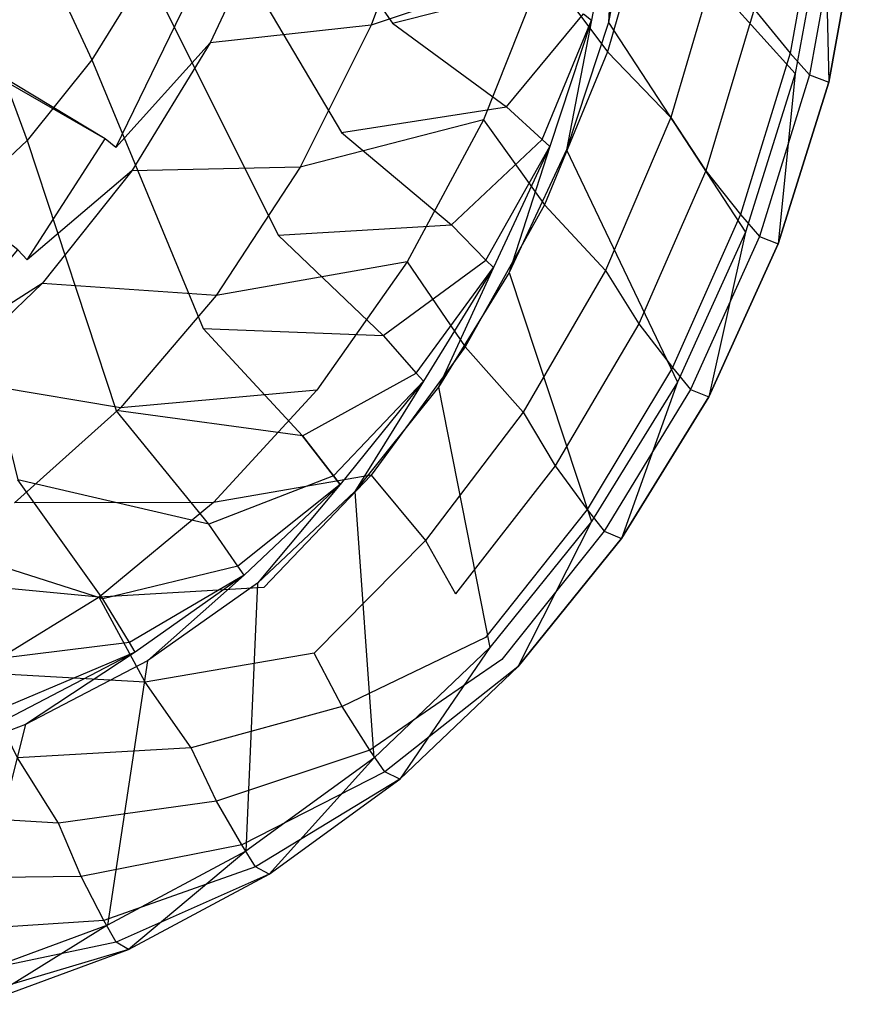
# Model space of a CAD drawing. Extents: x 0 to 0.55, y -0.45 to 0.
# Tile 10 of 33: x 0.43 to 0.549, y -0.43 to -0.292. Entities that reach past the tile are written whole.
import ezdxf

# ---------------------------------------------------------------- set-up
doc = ezdxf.new("R2010")
doc.units = 0
doc.layers.add('L0_WT_516055_0___REPLACEMTFOREM', color=7, linetype='CONTINUOUS')

msp = doc.modelspace()

# ---------------------------------------------------------------- linework, layer by layer
at = {"layer": 'L0_WT_516055_0___REPLACEMTFOREM', "color": 8}
for points, invisible_edges in [([(0.30348, -0.224748, 0.01), (0.442251, -0.308331, 0.01), (0.302128, -0.227813, 0.01), (0.30348, -0.224748, 0.01)], 13), ([(0.442251, -0.308331, 0.01), (0.30348, -0.224748, 0.01), (0.453052, -0.290463, 0.01), (0.442251, -0.308331, 0.01)], 14), ([(0.429951, -0.323979, 0.01), (0.302128, -0.227813, 0.01), (0.442251, -0.308331, 0.01), (0.429951, -0.323979, 0.01)], 14), ([(0.48276, -0.292044, 0.125), (0.458856, -0.257575, 0.0925), (0.454299, -0.271438, 0.0925), (0.48276, -0.292044, 0.125)], 13), ([(0.458856, -0.257575, 0.0925), (0.48276, -0.292044, 0.125), (0.48804, -0.27598, 0.125), (0.458856, -0.257575, 0.0925)], 14), ([(0.440385, -0.297228, 0.0925), (0.428486, -0.271647, 0.07625), (0.421664, -0.282711, 0.07625), (0.440385, -0.297228, 0.0925)], 13), ([(0.428486, -0.271647, 0.07625), (0.440385, -0.297228, 0.0925), (0.448078, -0.284752, 0.0925), (0.428486, -0.271647, 0.07625)], 14), ([(0.475551, -0.307472, 0.125), (0.454299, -0.271438, 0.0925), (0.448078, -0.284752, 0.0925), (0.475551, -0.307472, 0.125)], 13), ([(0.454299, -0.271438, 0.0925), (0.475551, -0.307472, 0.125), (0.48276, -0.292044, 0.125), (0.454299, -0.271438, 0.0925)], 14), ([(0.487677, -0.270793, 0.028), (0.479733, -0.292353, 0.028), (0.466404, -0.274811, 0.012866), (0.487677, -0.270793, 0.028)], 14), ([(0.504146, -0.284132, 0.046), (0.479733, -0.292353, 0.028), (0.487677, -0.270793, 0.028), (0.504146, -0.284132, 0.046)], 14), ([(0.543028, -0.272679, 0.118), (0.538797, -0.296256, 0.118), (0.533742, -0.290099, 0.1), (0.543028, -0.272679, 0.118)], 14), ([(0.543028, -0.272679, 0.118), (0.54579, -0.275757, 0.136), (0.538797, -0.296256, 0.118), (0.543028, -0.272679, 0.118)], 14), ([(0.519527, -0.27334, 0.064), (0.513064, -0.296103, 0.064), (0.504146, -0.284132, 0.046), (0.519527, -0.27334, 0.064)], 14), ([(0.514136, -0.273611, 0.181068), (0.509679, -0.290734, 0.175286), (0.510797, -0.291642, 0.181068), (0.514136, -0.273611, 0.181068)], 13), ([(0.513187, -0.291959, 0.181068), (0.514136, -0.273611, 0.181068), (0.510797, -0.291642, 0.181068), (0.513187, -0.291959, 0.181068)], 13), ([(0.519527, -0.27334, 0.064), (0.528687, -0.282575, 0.082), (0.513064, -0.296103, 0.064), (0.519527, -0.27334, 0.064)], 14), ([(0.514136, -0.273611, 0.181068), (0.513187, -0.291959, 0.181068), (0.51656, -0.273745, 0.181068), (0.514136, -0.273611, 0.181068)], 14), ([(0.539509, -0.299122, 0.181068), (0.51656, -0.273745, 0.181068), (0.513187, -0.291959, 0.181068), (0.539509, -0.299122, 0.181068)], 13), ([(0.51656, -0.273745, 0.181068), (0.539509, -0.299122, 0.181068), (0.54375, -0.275966, 0.181068), (0.51656, -0.273745, 0.181068)], 14), ([(0.466404, -0.274811, 0.012866), (0.457075, -0.294799, 0.012866), (0.454673, -0.291477, 0.01), (0.466404, -0.274811, 0.012866)], 14), ([(0.479733, -0.292353, 0.028), (0.457075, -0.294799, 0.012866), (0.466404, -0.274811, 0.012866), (0.479733, -0.292353, 0.028)], 14), ([(0.48276, -0.292044, 0.125), (0.504511, -0.286541, 0.1575), (0.48804, -0.27598, 0.125), (0.48276, -0.292044, 0.125)], 14), ([(0.54579, -0.275757, 0.136), (0.541515, -0.299334, 0.136), (0.538797, -0.296256, 0.118), (0.54579, -0.275757, 0.136)], 14), ([(0.544234, -0.30036, 0.181068), (0.54375, -0.275966, 0.181068), (0.539509, -0.299122, 0.181068), (0.544234, -0.30036, 0.181068)], 13), ([(0.54579, -0.275757, 0.136), (0.548552, -0.276783, 0.154), (0.541515, -0.299334, 0.136), (0.54579, -0.275757, 0.136)], 14), ([(0.54375, -0.275966, 0.181068), (0.544234, -0.30036, 0.181068), (0.548552, -0.276783, 0.181068), (0.54375, -0.275966, 0.181068)], 14), ([(0.548552, -0.276783, 0.154), (0.544234, -0.30036, 0.154), (0.541515, -0.299334, 0.136), (0.548552, -0.276783, 0.154)], 14), ([(0.548552, -0.276783, 0.177241), (0.544234, -0.30036, 0.181068), (0.544234, -0.30036, 0.177241), (0.548552, -0.276783, 0.177241)], 13), ([(0.544234, -0.30036, 0.181068), (0.548552, -0.276783, 0.177241), (0.548552, -0.276783, 0.181068), (0.544234, -0.30036, 0.181068)], 14), ([(0.548552, -0.276783, 0.154), (0.544234, -0.30036, 0.177241), (0.544234, -0.30036, 0.154), (0.548552, -0.276783, 0.154)], 13), ([(0.544234, -0.30036, 0.177241), (0.548552, -0.276783, 0.154), (0.548552, -0.276783, 0.177241), (0.544234, -0.30036, 0.177241)], 14), ([(0.431256, -0.308583, 0.0925), (0.421664, -0.282711, 0.07625), (0.413569, -0.292781, 0.07625), (0.431256, -0.308583, 0.0925)], 13), ([(0.421664, -0.282711, 0.07625), (0.431256, -0.308583, 0.0925), (0.440385, -0.297228, 0.0925), (0.421664, -0.282711, 0.07625)], 14), ([(0.528687, -0.282575, 0.082), (0.521982, -0.305338, 0.082), (0.513064, -0.296103, 0.064), (0.528687, -0.282575, 0.082)], 14), ([(0.528687, -0.282575, 0.082), (0.533742, -0.290099, 0.1), (0.521982, -0.305338, 0.082), (0.528687, -0.282575, 0.082)], 14), ([(0.504146, -0.284132, 0.046), (0.495587, -0.305692, 0.046), (0.479733, -0.292353, 0.028), (0.504146, -0.284132, 0.046)], 14), ([(0.504146, -0.284132, 0.046), (0.513064, -0.296103, 0.064), (0.495587, -0.305692, 0.046), (0.504146, -0.284132, 0.046)], 14), ([(0.466637, -0.321928, 0.125), (0.448078, -0.284752, 0.0925), (0.440385, -0.297228, 0.0925), (0.466637, -0.321928, 0.125)], 13), ([(0.448078, -0.284752, 0.0925), (0.466637, -0.321928, 0.125), (0.475551, -0.307472, 0.125), (0.448078, -0.284752, 0.0925)], 14), ([(0.504511, -0.286541, 0.1575), (0.48276, -0.292044, 0.125), (0.498823, -0.303847, 0.1575), (0.504511, -0.286541, 0.1575)], 13), ([(0.498823, -0.303847, 0.1575), (0.509679, -0.290734, 0.175286), (0.504511, -0.286541, 0.1575), (0.498823, -0.303847, 0.1575)], 14), ([(0.453052, -0.290463, 0.01), (0.443748, -0.30955, 0.01), (0.442251, -0.308331, 0.01), (0.453052, -0.290463, 0.01)], 13), ([(0.443748, -0.30955, 0.01), (0.453052, -0.290463, 0.01), (0.454673, -0.291477, 0.01), (0.443748, -0.30955, 0.01)], 14), ([(0.509679, -0.290734, 0.175286), (0.498823, -0.303847, 0.1575), (0.503862, -0.30843, 0.175286), (0.509679, -0.290734, 0.175286)], 13), ([(0.503862, -0.30843, 0.175286), (0.510797, -0.291642, 0.181068), (0.509679, -0.290734, 0.175286), (0.503862, -0.30843, 0.175286)], 14), ([(0.533742, -0.290099, 0.1), (0.526904, -0.312863, 0.1), (0.521982, -0.305338, 0.082), (0.533742, -0.290099, 0.1)], 14), ([(0.533742, -0.290099, 0.1), (0.538797, -0.296256, 0.118), (0.526904, -0.312863, 0.1), (0.533742, -0.290099, 0.1)], 14), ([(0.457075, -0.294799, 0.012866), (0.443748, -0.30955, 0.01), (0.454673, -0.291477, 0.01), (0.457075, -0.294799, 0.012866)], 14), ([(0.479733, -0.292353, 0.028), (0.469754, -0.312341, 0.028), (0.457075, -0.294799, 0.012866), (0.479733, -0.292353, 0.028)], 14), ([(0.495587, -0.305692, 0.046), (0.469754, -0.312341, 0.028), (0.479733, -0.292353, 0.028), (0.495587, -0.305692, 0.046)], 14), ([(0.475551, -0.307472, 0.125), (0.498823, -0.303847, 0.1575), (0.48276, -0.292044, 0.125), (0.475551, -0.307472, 0.125)], 14), ([(0.510797, -0.291642, 0.181068), (0.503862, -0.30843, 0.175286), (0.504953, -0.309421, 0.181068), (0.510797, -0.291642, 0.181068)], 13), ([(0.507284, -0.309919, 0.181068), (0.510797, -0.291642, 0.181068), (0.504953, -0.309421, 0.181068), (0.507284, -0.309919, 0.181068)], 13), ([(0.510797, -0.291642, 0.181068), (0.507284, -0.309919, 0.181068), (0.513187, -0.291959, 0.181068), (0.510797, -0.291642, 0.181068)], 14), ([(0.53252, -0.321479, 0.181068), (0.513187, -0.291959, 0.181068), (0.507284, -0.309919, 0.181068), (0.53252, -0.321479, 0.181068)], 13), ([(0.513187, -0.291959, 0.181068), (0.53252, -0.321479, 0.181068), (0.539509, -0.299122, 0.181068), (0.513187, -0.291959, 0.181068)], 14), ([(0.413569, -0.292781, 0.07625), (0.420683, -0.318552, 0.0925), (0.431256, -0.308583, 0.0925), (0.413569, -0.292781, 0.07625)], 14), ([(0.457075, -0.294799, 0.012866), (0.446003, -0.312873, 0.012866), (0.443748, -0.30955, 0.01), (0.457075, -0.294799, 0.012866)], 14), ([(0.469754, -0.312341, 0.028), (0.446003, -0.312873, 0.012866), (0.457075, -0.294799, 0.012866), (0.469754, -0.312341, 0.028)], 14), ([(0.513064, -0.296103, 0.064), (0.504172, -0.317663, 0.064), (0.495587, -0.305692, 0.046), (0.513064, -0.296103, 0.064)], 14), ([(0.513064, -0.296103, 0.064), (0.521982, -0.305338, 0.082), (0.504172, -0.317663, 0.064), (0.513064, -0.296103, 0.064)], 14), ([(0.538797, -0.296256, 0.118), (0.531825, -0.319019, 0.118), (0.526904, -0.312863, 0.1), (0.538797, -0.296256, 0.118)], 14), ([(0.538797, -0.296256, 0.118), (0.541515, -0.299334, 0.136), (0.531825, -0.319019, 0.118), (0.538797, -0.296256, 0.118)], 14), ([(0.456059, -0.335085, 0.125), (0.440385, -0.297228, 0.0925), (0.431256, -0.308583, 0.0925), (0.456059, -0.335085, 0.125)], 13), ([(0.440385, -0.297228, 0.0925), (0.456059, -0.335085, 0.125), (0.466637, -0.321928, 0.125), (0.440385, -0.297228, 0.0925)], 14), ([(0.541515, -0.299334, 0.136), (0.534472, -0.322097, 0.136), (0.531825, -0.319019, 0.118), (0.541515, -0.299334, 0.136)], 14), ([(0.537118, -0.323123, 0.181068), (0.539509, -0.299122, 0.181068), (0.53252, -0.321479, 0.181068), (0.537118, -0.323123, 0.181068)], 13), ([(0.541515, -0.299334, 0.136), (0.544234, -0.30036, 0.154), (0.534472, -0.322097, 0.136), (0.541515, -0.299334, 0.136)], 14), ([(0.539509, -0.299122, 0.181068), (0.537118, -0.323123, 0.181068), (0.544234, -0.30036, 0.181068), (0.539509, -0.299122, 0.181068)], 14), ([(0.544234, -0.30036, 0.154), (0.537118, -0.323123, 0.154), (0.534472, -0.322097, 0.136), (0.544234, -0.30036, 0.154)], 14), ([(0.544234, -0.30036, 0.177241), (0.537118, -0.323123, 0.181068), (0.537118, -0.323123, 0.177241), (0.544234, -0.30036, 0.177241)], 13), ([(0.537118, -0.323123, 0.181068), (0.544234, -0.30036, 0.177241), (0.544234, -0.30036, 0.181068), (0.537118, -0.323123, 0.181068)], 14), ([(0.544234, -0.30036, 0.154), (0.537118, -0.323123, 0.177241), (0.537118, -0.323123, 0.154), (0.544234, -0.30036, 0.154)], 13), ([(0.537118, -0.323123, 0.177241), (0.544234, -0.30036, 0.154), (0.544234, -0.30036, 0.177241), (0.537118, -0.323123, 0.177241)], 14), ([(0.498823, -0.303847, 0.1575), (0.475551, -0.307472, 0.125), (0.491057, -0.320467, 0.1575), (0.498823, -0.303847, 0.1575)], 13), ([(0.491057, -0.320467, 0.1575), (0.503862, -0.30843, 0.175286), (0.498823, -0.303847, 0.1575), (0.491057, -0.320467, 0.1575)], 14), ([(0.495587, -0.305692, 0.046), (0.484836, -0.32568, 0.046), (0.469754, -0.312341, 0.028), (0.495587, -0.305692, 0.046)], 14), ([(0.495587, -0.305692, 0.046), (0.504172, -0.317663, 0.064), (0.484836, -0.32568, 0.046), (0.495587, -0.305692, 0.046)], 14), ([(0.521982, -0.305338, 0.082), (0.512757, -0.326898, 0.082), (0.504172, -0.317663, 0.064), (0.521982, -0.305338, 0.082)], 14), ([(0.521982, -0.305338, 0.082), (0.526904, -0.312863, 0.1), (0.512757, -0.326898, 0.082), (0.521982, -0.305338, 0.082)], 14), ([(0.466637, -0.321928, 0.125), (0.491057, -0.320467, 0.1575), (0.475551, -0.307472, 0.125), (0.466637, -0.321928, 0.125)], 14), ([(0.443808, -0.346637, 0.125), (0.431256, -0.308583, 0.0925), (0.420683, -0.318552, 0.0925), (0.443808, -0.346637, 0.125)], 13), ([(0.442251, -0.308331, 0.01), (0.43129, -0.3254, 0.01), (0.429951, -0.323979, 0.01), (0.442251, -0.308331, 0.01)], 13), ([(0.431256, -0.308583, 0.0925), (0.443808, -0.346637, 0.125), (0.456059, -0.335085, 0.125), (0.431256, -0.308583, 0.0925)], 14), ([(0.43129, -0.3254, 0.01), (0.442251, -0.308331, 0.01), (0.443748, -0.30955, 0.01), (0.43129, -0.3254, 0.01)], 14), ([(0.503862, -0.30843, 0.175286), (0.491057, -0.320467, 0.1575), (0.495921, -0.325424, 0.175286), (0.503862, -0.30843, 0.175286)], 13), ([(0.495921, -0.325424, 0.175286), (0.504953, -0.309421, 0.181068), (0.503862, -0.30843, 0.175286), (0.495921, -0.325424, 0.175286)], 14), ([(0.446003, -0.312873, 0.012866), (0.43129, -0.3254, 0.01), (0.443748, -0.30955, 0.01), (0.446003, -0.312873, 0.012866)], 14), ([(0.504953, -0.309421, 0.181068), (0.495921, -0.325424, 0.175286), (0.496974, -0.326497, 0.181068), (0.504953, -0.309421, 0.181068)], 13), ([(0.499224, -0.327167, 0.181068), (0.504953, -0.309421, 0.181068), (0.496974, -0.326497, 0.181068), (0.499224, -0.327167, 0.181068)], 13), ([(0.504953, -0.309421, 0.181068), (0.499224, -0.327167, 0.181068), (0.507284, -0.309919, 0.181068), (0.504953, -0.309421, 0.181068)], 14), ([(0.522904, -0.342653, 0.181068), (0.507284, -0.309919, 0.181068), (0.499224, -0.327167, 0.181068), (0.522904, -0.342653, 0.181068)], 13), ([(0.507284, -0.309919, 0.181068), (0.522904, -0.342653, 0.181068), (0.53252, -0.321479, 0.181068), (0.507284, -0.309919, 0.181068)], 14), ([(0.446003, -0.312873, 0.012866), (0.433379, -0.328723, 0.012866), (0.43129, -0.3254, 0.01), (0.446003, -0.312873, 0.012866)], 14), ([(0.457912, -0.330414, 0.028), (0.433379, -0.328723, 0.012866), (0.446003, -0.312873, 0.012866), (0.457912, -0.330414, 0.028)], 14), ([(0.469754, -0.312341, 0.028), (0.457912, -0.330414, 0.028), (0.446003, -0.312873, 0.012866), (0.469754, -0.312341, 0.028)], 14), ([(0.484836, -0.32568, 0.046), (0.457912, -0.330414, 0.028), (0.469754, -0.312341, 0.028), (0.484836, -0.32568, 0.046)], 14), ([(0.526904, -0.312863, 0.1), (0.517494, -0.334422, 0.1), (0.512757, -0.326898, 0.082), (0.526904, -0.312863, 0.1)], 14), ([(0.526904, -0.312863, 0.1), (0.531825, -0.319019, 0.118), (0.517494, -0.334422, 0.1), (0.526904, -0.312863, 0.1)], 14), ([(0.504172, -0.317663, 0.064), (0.493002, -0.337651, 0.064), (0.484836, -0.32568, 0.046), (0.504172, -0.317663, 0.064)], 14), ([(0.504172, -0.317663, 0.064), (0.512757, -0.326898, 0.082), (0.493002, -0.337651, 0.064), (0.504172, -0.317663, 0.064)], 14), ([(0.420683, -0.318552, 0.0925), (0.429937, -0.356412, 0.125), (0.443808, -0.346637, 0.125), (0.420683, -0.318552, 0.0925)], 14), ([(0.531825, -0.319019, 0.118), (0.522232, -0.340579, 0.118), (0.517494, -0.334422, 0.1), (0.531825, -0.319019, 0.118)], 14), ([(0.531825, -0.319019, 0.118), (0.534472, -0.322097, 0.136), (0.522232, -0.340579, 0.118), (0.531825, -0.319019, 0.118)], 14), ([(0.491057, -0.320467, 0.1575), (0.466637, -0.321928, 0.125), (0.481453, -0.336042, 0.1575), (0.491057, -0.320467, 0.1575)], 13), ([(0.481453, -0.336042, 0.1575), (0.495921, -0.325424, 0.175286), (0.491057, -0.320467, 0.1575), (0.481453, -0.336042, 0.1575)], 14), ([(0.527327, -0.344683, 0.181068), (0.53252, -0.321479, 0.181068), (0.522904, -0.342653, 0.181068), (0.527327, -0.344683, 0.181068)], 13), ([(0.53252, -0.321479, 0.181068), (0.527327, -0.344683, 0.181068), (0.537118, -0.323123, 0.181068), (0.53252, -0.321479, 0.181068)], 14), ([(0.456059, -0.335085, 0.125), (0.481453, -0.336042, 0.1575), (0.466637, -0.321928, 0.125), (0.456059, -0.335085, 0.125)], 14), ([(0.534472, -0.322097, 0.136), (0.52478, -0.343657, 0.136), (0.522232, -0.340579, 0.118), (0.534472, -0.322097, 0.136)], 14), ([(0.534472, -0.322097, 0.136), (0.537118, -0.323123, 0.154), (0.52478, -0.343657, 0.136), (0.534472, -0.322097, 0.136)], 14), ([(0.537118, -0.323123, 0.154), (0.527327, -0.344683, 0.154), (0.52478, -0.343657, 0.136), (0.537118, -0.323123, 0.154)], 14), ([(0.537118, -0.323123, 0.177241), (0.527327, -0.344683, 0.181068), (0.527327, -0.344683, 0.177241), (0.537118, -0.323123, 0.177241)], 13), ([(0.527327, -0.344683, 0.181068), (0.537118, -0.323123, 0.177241), (0.537118, -0.323123, 0.181068), (0.527327, -0.344683, 0.181068)], 14), ([(0.537118, -0.323123, 0.154), (0.527327, -0.344683, 0.177241), (0.527327, -0.344683, 0.154), (0.537118, -0.323123, 0.154)], 13), ([(0.527327, -0.344683, 0.177241), (0.537118, -0.323123, 0.154), (0.537118, -0.323123, 0.177241), (0.527327, -0.344683, 0.177241)], 14), ([(0.417512, -0.338756, 0.01), (0.429951, -0.323979, 0.01), (0.43129, -0.3254, 0.01), (0.417512, -0.338756, 0.01)], 14), ([(0.433379, -0.328723, 0.012866), (0.417512, -0.338756, 0.01), (0.43129, -0.3254, 0.01), (0.433379, -0.328723, 0.012866)], 14), ([(0.484836, -0.32568, 0.046), (0.472076, -0.343753, 0.046), (0.457912, -0.330414, 0.028), (0.484836, -0.32568, 0.046)], 14), ([(0.484836, -0.32568, 0.046), (0.493002, -0.337651, 0.064), (0.472076, -0.343753, 0.046), (0.484836, -0.32568, 0.046)], 14), ([(0.495921, -0.325424, 0.175286), (0.481453, -0.336042, 0.1575), (0.486101, -0.341349, 0.175286), (0.495921, -0.325424, 0.175286)], 13), ([(0.486101, -0.341349, 0.175286), (0.496974, -0.326497, 0.181068), (0.495921, -0.325424, 0.175286), (0.486101, -0.341349, 0.175286)], 14), ([(0.496974, -0.326497, 0.181068), (0.486101, -0.341349, 0.175286), (0.487107, -0.342498, 0.181068), (0.496974, -0.326497, 0.181068)], 13), ([(0.489257, -0.34333, 0.181068), (0.496974, -0.326497, 0.181068), (0.487107, -0.342498, 0.181068), (0.489257, -0.34333, 0.181068)], 13), ([(0.496974, -0.326497, 0.181068), (0.489257, -0.34333, 0.181068), (0.499224, -0.327167, 0.181068), (0.496974, -0.326497, 0.181068)], 14), ([(0.510826, -0.362284, 0.181068), (0.499224, -0.327167, 0.181068), (0.489257, -0.34333, 0.181068), (0.510826, -0.362284, 0.181068)], 13), ([(0.512757, -0.326898, 0.082), (0.501169, -0.346885, 0.082), (0.493002, -0.337651, 0.064), (0.512757, -0.326898, 0.082)], 14), ([(0.499224, -0.327167, 0.181068), (0.510826, -0.362284, 0.181068), (0.522904, -0.342653, 0.181068), (0.499224, -0.327167, 0.181068)], 14), ([(0.512757, -0.326898, 0.082), (0.517494, -0.334422, 0.1), (0.501169, -0.346885, 0.082), (0.512757, -0.326898, 0.082)], 14), ([(0.433379, -0.328723, 0.012866), (0.419417, -0.342078, 0.012866), (0.417512, -0.338756, 0.01), (0.433379, -0.328723, 0.012866)], 14), ([(0.444408, -0.346264, 0.028), (0.419417, -0.342078, 0.012866), (0.433379, -0.328723, 0.012866), (0.444408, -0.346264, 0.028)], 14), ([(0.457912, -0.330414, 0.028), (0.444408, -0.346264, 0.028), (0.433379, -0.328723, 0.012866), (0.457912, -0.330414, 0.028)], 14), ([(0.472076, -0.343753, 0.046), (0.444408, -0.346264, 0.028), (0.457912, -0.330414, 0.028), (0.472076, -0.343753, 0.046)], 14), ([(0.443808, -0.346637, 0.125), (0.470057, -0.350216, 0.1575), (0.456059, -0.335085, 0.125), (0.443808, -0.346637, 0.125)], 13), ([(0.481453, -0.336042, 0.1575), (0.456059, -0.335085, 0.125), (0.470057, -0.350216, 0.1575), (0.481453, -0.336042, 0.1575)], 13), ([(0.517494, -0.334422, 0.1), (0.505675, -0.35441, 0.1), (0.501169, -0.346885, 0.082), (0.517494, -0.334422, 0.1)], 14), ([(0.517494, -0.334422, 0.1), (0.522232, -0.340579, 0.118), (0.505675, -0.35441, 0.1), (0.517494, -0.334422, 0.1)], 14), ([(0.470057, -0.350216, 0.1575), (0.486101, -0.341349, 0.175286), (0.481453, -0.336042, 0.1575), (0.470057, -0.350216, 0.1575)], 14), ([(0.493002, -0.337651, 0.064), (0.479746, -0.355724, 0.064), (0.472076, -0.343753, 0.046), (0.493002, -0.337651, 0.064)], 14), ([(0.493002, -0.337651, 0.064), (0.501169, -0.346885, 0.082), (0.479746, -0.355724, 0.064), (0.493002, -0.337651, 0.064)], 14), ([(0.522232, -0.340579, 0.118), (0.510182, -0.360567, 0.118), (0.505675, -0.35441, 0.1), (0.522232, -0.340579, 0.118)], 14), ([(0.522232, -0.340579, 0.118), (0.52478, -0.343657, 0.136), (0.510182, -0.360567, 0.118), (0.522232, -0.340579, 0.118)], 14), ([(0.444408, -0.346264, 0.028), (0.429474, -0.35962, 0.028), (0.419417, -0.342078, 0.012866), (0.444408, -0.346264, 0.028)], 14), ([(0.486101, -0.341349, 0.175286), (0.470057, -0.350216, 0.1575), (0.474449, -0.355842, 0.175286), (0.486101, -0.341349, 0.175286)], 13), ([(0.474449, -0.355842, 0.175286), (0.487107, -0.342498, 0.181068), (0.486101, -0.341349, 0.175286), (0.474449, -0.355842, 0.175286)], 14), ([(0.487107, -0.342498, 0.181068), (0.474449, -0.355842, 0.175286), (0.475399, -0.35706, 0.181068), (0.487107, -0.342498, 0.181068)], 13), ([(0.477431, -0.35804, 0.181068), (0.487107, -0.342498, 0.181068), (0.475399, -0.35706, 0.181068), (0.477431, -0.35804, 0.181068)], 13), ([(0.487107, -0.342498, 0.181068), (0.477431, -0.35804, 0.181068), (0.489257, -0.34333, 0.181068), (0.487107, -0.342498, 0.181068)], 14), ([(0.515029, -0.364671, 0.181068), (0.522904, -0.342653, 0.181068), (0.510826, -0.362284, 0.181068), (0.515029, -0.364671, 0.181068)], 13), ([(0.522904, -0.342653, 0.181068), (0.515029, -0.364671, 0.181068), (0.527327, -0.344683, 0.181068), (0.522904, -0.342653, 0.181068)], 14), ([(0.472076, -0.343753, 0.046), (0.457526, -0.359603, 0.046), (0.444408, -0.346264, 0.028), (0.472076, -0.343753, 0.046)], 14), ([(0.479746, -0.355724, 0.064), (0.457526, -0.359603, 0.046), (0.472076, -0.343753, 0.046), (0.479746, -0.355724, 0.064)], 14), ([(0.496491, -0.380035, 0.181068), (0.489257, -0.34333, 0.181068), (0.477431, -0.35804, 0.181068), (0.496491, -0.380035, 0.181068)], 13), ([(0.489257, -0.34333, 0.181068), (0.496491, -0.380035, 0.181068), (0.510826, -0.362284, 0.181068), (0.489257, -0.34333, 0.181068)], 14), ([(0.52478, -0.343657, 0.136), (0.512605, -0.363645, 0.136), (0.510182, -0.360567, 0.118), (0.52478, -0.343657, 0.136)], 14), ([(0.52478, -0.343657, 0.136), (0.527327, -0.344683, 0.154), (0.512605, -0.363645, 0.136), (0.52478, -0.343657, 0.136)], 14), ([(0.527327, -0.344683, 0.154), (0.515029, -0.364671, 0.154), (0.512605, -0.363645, 0.136), (0.527327, -0.344683, 0.154)], 14), ([(0.527327, -0.344683, 0.177241), (0.515029, -0.364671, 0.181068), (0.515029, -0.364671, 0.177241), (0.527327, -0.344683, 0.177241)], 13), ([(0.515029, -0.364671, 0.181068), (0.527327, -0.344683, 0.177241), (0.527327, -0.344683, 0.181068), (0.515029, -0.364671, 0.181068)], 14), ([(0.527327, -0.344683, 0.154), (0.515029, -0.364671, 0.177241), (0.515029, -0.364671, 0.154), (0.527327, -0.344683, 0.154)], 13), ([(0.515029, -0.364671, 0.177241), (0.527327, -0.344683, 0.154), (0.527327, -0.344683, 0.177241), (0.515029, -0.364671, 0.177241)], 14), ([(0.457526, -0.359603, 0.046), (0.429474, -0.35962, 0.028), (0.444408, -0.346264, 0.028), (0.457526, -0.359603, 0.046)], 14), ([(0.429937, -0.356412, 0.125), (0.456859, -0.362661, 0.1575), (0.443808, -0.346637, 0.125), (0.429937, -0.356412, 0.125)], 13), ([(0.470057, -0.350216, 0.1575), (0.443808, -0.346637, 0.125), (0.456859, -0.362661, 0.1575), (0.470057, -0.350216, 0.1575)], 14), ([(0.501169, -0.346885, 0.082), (0.487416, -0.364959, 0.082), (0.479746, -0.355724, 0.064), (0.501169, -0.346885, 0.082)], 14), ([(0.501169, -0.346885, 0.082), (0.505675, -0.35441, 0.1), (0.487416, -0.364959, 0.082), (0.501169, -0.346885, 0.082)], 14), ([(0.456859, -0.362661, 0.1575), (0.474449, -0.355842, 0.175286), (0.470057, -0.350216, 0.1575), (0.456859, -0.362661, 0.1575)], 13), ([(0.505675, -0.35441, 0.1), (0.491649, -0.372484, 0.1), (0.487416, -0.364959, 0.082), (0.505675, -0.35441, 0.1)], 14), ([(0.505675, -0.35441, 0.1), (0.510182, -0.360567, 0.118), (0.491649, -0.372484, 0.1), (0.505675, -0.35441, 0.1)], 14), ([(0.414555, -0.364449, 0.125), (0.441915, -0.373192, 0.1575), (0.429937, -0.356412, 0.125), (0.414555, -0.364449, 0.125)], 13), ([(0.456859, -0.362661, 0.1575), (0.429937, -0.356412, 0.125), (0.441915, -0.373192, 0.1575), (0.456859, -0.362661, 0.1575)], 14), ([(0.474449, -0.355842, 0.175286), (0.456859, -0.362661, 0.1575), (0.460954, -0.368568, 0.175286), (0.474449, -0.355842, 0.175286)], 14), ([(0.479746, -0.355724, 0.064), (0.46463, -0.371574, 0.064), (0.457526, -0.359603, 0.046), (0.479746, -0.355724, 0.064)], 14), ([(0.460954, -0.368568, 0.175286), (0.475399, -0.35706, 0.181068), (0.474449, -0.355842, 0.175286), (0.460954, -0.368568, 0.175286)], 13), ([(0.479746, -0.355724, 0.064), (0.487416, -0.364959, 0.082), (0.46463, -0.371574, 0.064), (0.479746, -0.355724, 0.064)], 14), ([(0.475399, -0.35706, 0.181068), (0.460954, -0.368568, 0.175286), (0.46184, -0.369846, 0.181068), (0.475399, -0.35706, 0.181068)], 14), ([(0.463734, -0.370956, 0.181068), (0.475399, -0.35706, 0.181068), (0.46184, -0.369846, 0.181068), (0.463734, -0.370956, 0.181068)], 13), ([(0.475399, -0.35706, 0.181068), (0.463734, -0.370956, 0.181068), (0.477431, -0.35804, 0.181068), (0.475399, -0.35706, 0.181068)], 14), ([(0.480145, -0.395602, 0.181068), (0.477431, -0.35804, 0.181068), (0.463734, -0.370956, 0.181068), (0.480145, -0.395602, 0.181068)], 13), ([(0.477431, -0.35804, 0.181068), (0.480145, -0.395602, 0.181068), (0.496491, -0.380035, 0.181068), (0.477431, -0.35804, 0.181068)], 14), ([(0.441436, -0.372959, 0.046), (0.413365, -0.370252, 0.028), (0.429474, -0.35962, 0.028), (0.441436, -0.372959, 0.046)], 14), ([(0.457526, -0.359603, 0.046), (0.441436, -0.372959, 0.046), (0.429474, -0.35962, 0.028), (0.457526, -0.359603, 0.046)], 14), ([(0.46463, -0.371574, 0.064), (0.441436, -0.372959, 0.046), (0.457526, -0.359603, 0.046), (0.46463, -0.371574, 0.064)], 14), ([(0.510182, -0.360567, 0.118), (0.495881, -0.37864, 0.118), (0.491649, -0.372484, 0.1), (0.510182, -0.360567, 0.118)], 14), ([(0.510182, -0.360567, 0.118), (0.512605, -0.363645, 0.136), (0.495881, -0.37864, 0.118), (0.510182, -0.360567, 0.118)], 14), ([(0.441915, -0.373192, 0.1575), (0.460954, -0.368568, 0.175286), (0.456859, -0.362661, 0.1575), (0.441915, -0.373192, 0.1575)], 13), ([(0.500433, -0.382745, 0.181068), (0.510826, -0.362284, 0.181068), (0.496491, -0.380035, 0.181068), (0.500433, -0.382745, 0.181068)], 13), ([(0.510826, -0.362284, 0.181068), (0.500433, -0.382745, 0.181068), (0.515029, -0.364671, 0.181068), (0.510826, -0.362284, 0.181068)], 14), ([(0.441915, -0.373192, 0.1575), (0.414555, -0.364449, 0.125), (0.425345, -0.38185, 0.1575), (0.441915, -0.373192, 0.1575)], 14), ([(0.512605, -0.363645, 0.136), (0.498157, -0.381718, 0.136), (0.495881, -0.37864, 0.118), (0.512605, -0.363645, 0.136)], 14), ([(0.512605, -0.363645, 0.136), (0.515029, -0.364671, 0.154), (0.498157, -0.381718, 0.136), (0.512605, -0.363645, 0.136)], 14), ([(0.515029, -0.364671, 0.154), (0.500433, -0.382745, 0.154), (0.498157, -0.381718, 0.136), (0.515029, -0.364671, 0.154)], 14), ([(0.515029, -0.364671, 0.177241), (0.500433, -0.382745, 0.181068), (0.500433, -0.382745, 0.177241), (0.515029, -0.364671, 0.177241)], 13), ([(0.500433, -0.382745, 0.181068), (0.515029, -0.364671, 0.177241), (0.515029, -0.364671, 0.181068), (0.500433, -0.382745, 0.181068)], 14), ([(0.515029, -0.364671, 0.154), (0.500433, -0.382745, 0.177241), (0.500433, -0.382745, 0.154), (0.515029, -0.364671, 0.154)], 13), ([(0.500433, -0.382745, 0.177241), (0.515029, -0.364671, 0.154), (0.515029, -0.364671, 0.177241), (0.500433, -0.382745, 0.177241)], 14), ([(0.487416, -0.364959, 0.082), (0.471734, -0.380809, 0.082), (0.46463, -0.371574, 0.064), (0.487416, -0.364959, 0.082)], 14), ([(0.487416, -0.364959, 0.082), (0.491649, -0.372484, 0.1), (0.471734, -0.380809, 0.082), (0.487416, -0.364959, 0.082)], 14), ([(0.460954, -0.368568, 0.175286), (0.441915, -0.373192, 0.1575), (0.445674, -0.379336, 0.175286), (0.460954, -0.368568, 0.175286)], 14), ([(0.445674, -0.379336, 0.175286), (0.46184, -0.369846, 0.181068), (0.460954, -0.368568, 0.175286), (0.445674, -0.379336, 0.175286)], 13), ([(0.441436, -0.372959, 0.046), (0.42408, -0.383591, 0.046), (0.413365, -0.370252, 0.028), (0.441436, -0.372959, 0.046)], 14), ([(0.46184, -0.369846, 0.181068), (0.445674, -0.379336, 0.175286), (0.446487, -0.380665, 0.181068), (0.46184, -0.369846, 0.181068)], 14), ([(0.448225, -0.381885, 0.181068), (0.46184, -0.369846, 0.181068), (0.446487, -0.380665, 0.181068), (0.448225, -0.381885, 0.181068)], 13), ([(0.46184, -0.369846, 0.181068), (0.448225, -0.381885, 0.181068), (0.463734, -0.370956, 0.181068), (0.46184, -0.369846, 0.181068)], 14), ([(0.447914, -0.38493, 0.064), (0.441436, -0.372959, 0.046), (0.46463, -0.371574, 0.064), (0.447914, -0.38493, 0.064)], 14), ([(0.471734, -0.380809, 0.082), (0.447914, -0.38493, 0.064), (0.46463, -0.371574, 0.064), (0.471734, -0.380809, 0.082)], 14), ([(0.462068, -0.408719, 0.181068), (0.463734, -0.370956, 0.181068), (0.448225, -0.381885, 0.181068), (0.462068, -0.408719, 0.181068)], 13), ([(0.463734, -0.370956, 0.181068), (0.462068, -0.408719, 0.181068), (0.480145, -0.395602, 0.181068), (0.463734, -0.370956, 0.181068)], 14), ([(0.447914, -0.38493, 0.064), (0.42408, -0.383591, 0.046), (0.441436, -0.372959, 0.046), (0.447914, -0.38493, 0.064)], 14), ([(0.425345, -0.38185, 0.1575), (0.445674, -0.379336, 0.175286), (0.441915, -0.373192, 0.1575), (0.425345, -0.38185, 0.1575)], 13), ([(0.475654, -0.388334, 0.1), (0.471734, -0.380809, 0.082), (0.491649, -0.372484, 0.1), (0.475654, -0.388334, 0.1)], 14), ([(0.495881, -0.37864, 0.118), (0.475654, -0.388334, 0.1), (0.491649, -0.372484, 0.1), (0.495881, -0.37864, 0.118)], 14), ([(0.479574, -0.39449, 0.118), (0.475654, -0.388334, 0.1), (0.495881, -0.37864, 0.118), (0.479574, -0.39449, 0.118)], 14), ([(0.498157, -0.381718, 0.136), (0.479574, -0.39449, 0.118), (0.495881, -0.37864, 0.118), (0.498157, -0.381718, 0.136)], 14), ([(0.445674, -0.379336, 0.175286), (0.425345, -0.38185, 0.1575), (0.42873, -0.388189, 0.175286), (0.445674, -0.379336, 0.175286)], 14), ([(0.42873, -0.388189, 0.175286), (0.446487, -0.380665, 0.181068), (0.445674, -0.379336, 0.175286), (0.42873, -0.388189, 0.175286)], 13), ([(0.48379, -0.398595, 0.181068), (0.496491, -0.380035, 0.181068), (0.480145, -0.395602, 0.181068), (0.48379, -0.398595, 0.181068)], 13), ([(0.496491, -0.380035, 0.181068), (0.48379, -0.398595, 0.181068), (0.500433, -0.382745, 0.181068), (0.496491, -0.380035, 0.181068)], 14), ([(0.446487, -0.380665, 0.181068), (0.42873, -0.388189, 0.175286), (0.429463, -0.38956, 0.181068), (0.446487, -0.380665, 0.181068)], 14), ([(0.431028, -0.39087, 0.181068), (0.446487, -0.380665, 0.181068), (0.429463, -0.38956, 0.181068), (0.431028, -0.39087, 0.181068)], 13), ([(0.446487, -0.380665, 0.181068), (0.431028, -0.39087, 0.181068), (0.448225, -0.381885, 0.181068), (0.446487, -0.380665, 0.181068)], 14), ([(0.454391, -0.394164, 0.082), (0.447914, -0.38493, 0.064), (0.471734, -0.380809, 0.082), (0.454391, -0.394164, 0.082)], 14), ([(0.475654, -0.388334, 0.1), (0.454391, -0.394164, 0.082), (0.471734, -0.380809, 0.082), (0.475654, -0.388334, 0.1)], 14), ([(0.442569, -0.419161, 0.181068), (0.448225, -0.381885, 0.181068), (0.431028, -0.39087, 0.181068), (0.442569, -0.419161, 0.181068)], 13), ([(0.448225, -0.381885, 0.181068), (0.442569, -0.419161, 0.181068), (0.462068, -0.408719, 0.181068), (0.448225, -0.381885, 0.181068)], 14), ([(0.481682, -0.397568, 0.136), (0.479574, -0.39449, 0.118), (0.498157, -0.381718, 0.136), (0.481682, -0.397568, 0.136)], 14), ([(0.500433, -0.382745, 0.154), (0.481682, -0.397568, 0.136), (0.498157, -0.381718, 0.136), (0.500433, -0.382745, 0.154)], 14), ([(0.48379, -0.398595, 0.154), (0.481682, -0.397568, 0.136), (0.500433, -0.382745, 0.154), (0.48379, -0.398595, 0.154)], 14), ([(0.500433, -0.382745, 0.181068), (0.48379, -0.398595, 0.177241), (0.500433, -0.382745, 0.177241), (0.500433, -0.382745, 0.181068)], 13), ([(0.48379, -0.398595, 0.177241), (0.500433, -0.382745, 0.181068), (0.48379, -0.398595, 0.181068), (0.48379, -0.398595, 0.177241)], 14), ([(0.500433, -0.382745, 0.177241), (0.48379, -0.398595, 0.154), (0.500433, -0.382745, 0.154), (0.500433, -0.382745, 0.177241)], 13), ([(0.48379, -0.398595, 0.154), (0.500433, -0.382745, 0.177241), (0.48379, -0.398595, 0.177241), (0.48379, -0.398595, 0.154)], 14), ([(0.429882, -0.395562, 0.064), (0.42408, -0.383591, 0.046), (0.447914, -0.38493, 0.064), (0.429882, -0.395562, 0.064)], 14), ([(0.454391, -0.394164, 0.082), (0.429882, -0.395562, 0.064), (0.447914, -0.38493, 0.064), (0.454391, -0.394164, 0.082)], 14), ([(0.457966, -0.401689, 0.1), (0.454391, -0.394164, 0.082), (0.475654, -0.388334, 0.1), (0.457966, -0.401689, 0.1)], 14), ([(0.479574, -0.39449, 0.118), (0.457966, -0.401689, 0.1), (0.475654, -0.388334, 0.1), (0.479574, -0.39449, 0.118)], 14), ([(0.429463, -0.38956, 0.181068), (0.41226, -0.398137, 0.181068), (0.431028, -0.39087, 0.181068), (0.429463, -0.38956, 0.181068)], 14), ([(0.421982, -0.42675, 0.181068), (0.431028, -0.39087, 0.181068), (0.41226, -0.398137, 0.181068), (0.421982, -0.42675, 0.181068)], 13), ([(0.431028, -0.39087, 0.181068), (0.421982, -0.42675, 0.181068), (0.442569, -0.419161, 0.181068), (0.431028, -0.39087, 0.181068)], 14), ([(0.435684, -0.404797, 0.082), (0.429882, -0.395562, 0.064), (0.454391, -0.394164, 0.082), (0.435684, -0.404797, 0.082)], 14), ([(0.457966, -0.401689, 0.1), (0.435684, -0.404797, 0.082), (0.454391, -0.394164, 0.082), (0.457966, -0.401689, 0.1)], 14), ([(0.46154, -0.407846, 0.118), (0.457966, -0.401689, 0.1), (0.479574, -0.39449, 0.118), (0.46154, -0.407846, 0.118)], 14), ([(0.481682, -0.397568, 0.136), (0.46154, -0.407846, 0.118), (0.479574, -0.39449, 0.118), (0.481682, -0.397568, 0.136)], 14), ([(0.435684, -0.404797, 0.082), (0.410844, -0.403289, 0.064), (0.429882, -0.395562, 0.064), (0.435684, -0.404797, 0.082)], 14), ([(0.465385, -0.41195, 0.181068), (0.480145, -0.395602, 0.181068), (0.462068, -0.408719, 0.181068), (0.465385, -0.41195, 0.181068)], 13), ([(0.480145, -0.395602, 0.181068), (0.465385, -0.41195, 0.181068), (0.48379, -0.398595, 0.181068), (0.480145, -0.395602, 0.181068)], 14), ([(0.463462, -0.410924, 0.136), (0.46154, -0.407846, 0.118), (0.481682, -0.397568, 0.136), (0.463462, -0.410924, 0.136)], 14), ([(0.48379, -0.398595, 0.154), (0.463462, -0.410924, 0.136), (0.481682, -0.397568, 0.136), (0.48379, -0.398595, 0.154)], 14), ([(0.465385, -0.41195, 0.154), (0.463462, -0.410924, 0.136), (0.48379, -0.398595, 0.154), (0.465385, -0.41195, 0.154)], 14), ([(0.48379, -0.398595, 0.181068), (0.465385, -0.41195, 0.177241), (0.48379, -0.398595, 0.177241), (0.48379, -0.398595, 0.181068)], 13), ([(0.465385, -0.41195, 0.177241), (0.48379, -0.398595, 0.181068), (0.465385, -0.41195, 0.181068), (0.465385, -0.41195, 0.177241)], 14), ([(0.48379, -0.398595, 0.177241), (0.465385, -0.41195, 0.154), (0.48379, -0.398595, 0.154), (0.48379, -0.398595, 0.177241)], 13), ([(0.465385, -0.41195, 0.154), (0.48379, -0.398595, 0.177241), (0.465385, -0.41195, 0.177241), (0.465385, -0.41195, 0.154)], 14), ([(0.438886, -0.412321, 0.1), (0.435684, -0.404797, 0.082), (0.457966, -0.401689, 0.1), (0.438886, -0.412321, 0.1)], 14), ([(0.46154, -0.407846, 0.118), (0.438886, -0.412321, 0.1), (0.457966, -0.401689, 0.1), (0.46154, -0.407846, 0.118)], 14), ([(0.415933, -0.412524, 0.082), (0.410844, -0.403289, 0.064), (0.435684, -0.404797, 0.082), (0.415933, -0.412524, 0.082)], 14), ([(0.438886, -0.412321, 0.1), (0.415933, -0.412524, 0.082), (0.435684, -0.404797, 0.082), (0.438886, -0.412321, 0.1)], 14), ([(0.442087, -0.418478, 0.118), (0.438886, -0.412321, 0.1), (0.46154, -0.407846, 0.118), (0.442087, -0.418478, 0.118)], 14), ([(0.463462, -0.410924, 0.136), (0.442087, -0.418478, 0.118), (0.46154, -0.407846, 0.118), (0.463462, -0.410924, 0.136)], 14), ([(0.445531, -0.422582, 0.181068), (0.462068, -0.408719, 0.181068), (0.442569, -0.419161, 0.181068), (0.445531, -0.422582, 0.181068)], 13), ([(0.462068, -0.408719, 0.181068), (0.445531, -0.422582, 0.181068), (0.465385, -0.41195, 0.181068), (0.462068, -0.408719, 0.181068)], 14), ([(0.443809, -0.421556, 0.136), (0.442087, -0.418478, 0.118), (0.463462, -0.410924, 0.136), (0.443809, -0.421556, 0.136)], 14), ([(0.465385, -0.41195, 0.154), (0.443809, -0.421556, 0.136), (0.463462, -0.410924, 0.136), (0.465385, -0.41195, 0.154)], 14), ([(0.445531, -0.422582, 0.154), (0.443809, -0.421556, 0.136), (0.465385, -0.41195, 0.154), (0.445531, -0.422582, 0.154)], 14), ([(0.465385, -0.41195, 0.181068), (0.445531, -0.422582, 0.177241), (0.465385, -0.41195, 0.177241), (0.465385, -0.41195, 0.181068)], 13), ([(0.445531, -0.422582, 0.177241), (0.465385, -0.41195, 0.181068), (0.445531, -0.422582, 0.181068), (0.445531, -0.422582, 0.177241)], 14), ([(0.465385, -0.41195, 0.177241), (0.445531, -0.422582, 0.154), (0.465385, -0.41195, 0.154), (0.465385, -0.41195, 0.177241)], 13), ([(0.445531, -0.422582, 0.154), (0.465385, -0.41195, 0.177241), (0.445531, -0.422582, 0.177241), (0.445531, -0.422582, 0.154)], 14), ([(0.418741, -0.420048, 0.1), (0.415933, -0.412524, 0.082), (0.438886, -0.412321, 0.1), (0.418741, -0.420048, 0.1)], 14), ([(0.442087, -0.418478, 0.118), (0.418741, -0.420048, 0.1), (0.438886, -0.412321, 0.1), (0.442087, -0.418478, 0.118)], 14), ([(0.421549, -0.426205, 0.118), (0.418741, -0.420048, 0.1), (0.442087, -0.418478, 0.118), (0.421549, -0.426205, 0.118)], 14), ([(0.443809, -0.421556, 0.136), (0.421549, -0.426205, 0.118), (0.442087, -0.418478, 0.118), (0.443809, -0.421556, 0.136)], 14), ([(0.424569, -0.430309, 0.181068), (0.442569, -0.419161, 0.181068), (0.421982, -0.42675, 0.181068), (0.424569, -0.430309, 0.181068)], 13), ([(0.442569, -0.419161, 0.181068), (0.424569, -0.430309, 0.181068), (0.445531, -0.422582, 0.181068), (0.442569, -0.419161, 0.181068)], 14), ([(0.423059, -0.429283, 0.136), (0.421549, -0.426205, 0.118), (0.443809, -0.421556, 0.136), (0.423059, -0.429283, 0.136)], 14), ([(0.445531, -0.422582, 0.154), (0.423059, -0.429283, 0.136), (0.443809, -0.421556, 0.136), (0.445531, -0.422582, 0.154)], 14), ([(0.424569, -0.430309, 0.154), (0.423059, -0.429283, 0.136), (0.445531, -0.422582, 0.154), (0.424569, -0.430309, 0.154)], 14), ([(0.445531, -0.422582, 0.181068), (0.424569, -0.430309, 0.177241), (0.445531, -0.422582, 0.177241), (0.445531, -0.422582, 0.181068)], 13), ([(0.424569, -0.430309, 0.177241), (0.445531, -0.422582, 0.181068), (0.424569, -0.430309, 0.181068), (0.424569, -0.430309, 0.177241)], 14), ([(0.445531, -0.422582, 0.177241), (0.424569, -0.430309, 0.154), (0.445531, -0.422582, 0.154), (0.445531, -0.422582, 0.177241)], 13), ([(0.424569, -0.430309, 0.154), (0.445531, -0.422582, 0.177241), (0.424569, -0.430309, 0.177241), (0.424569, -0.430309, 0.154)], 14)]:
    msp.add_3dface(points, dxfattribs=dict(at, invisible_edges=invisible_edges))

doc.saveas('drawing.dxf')
